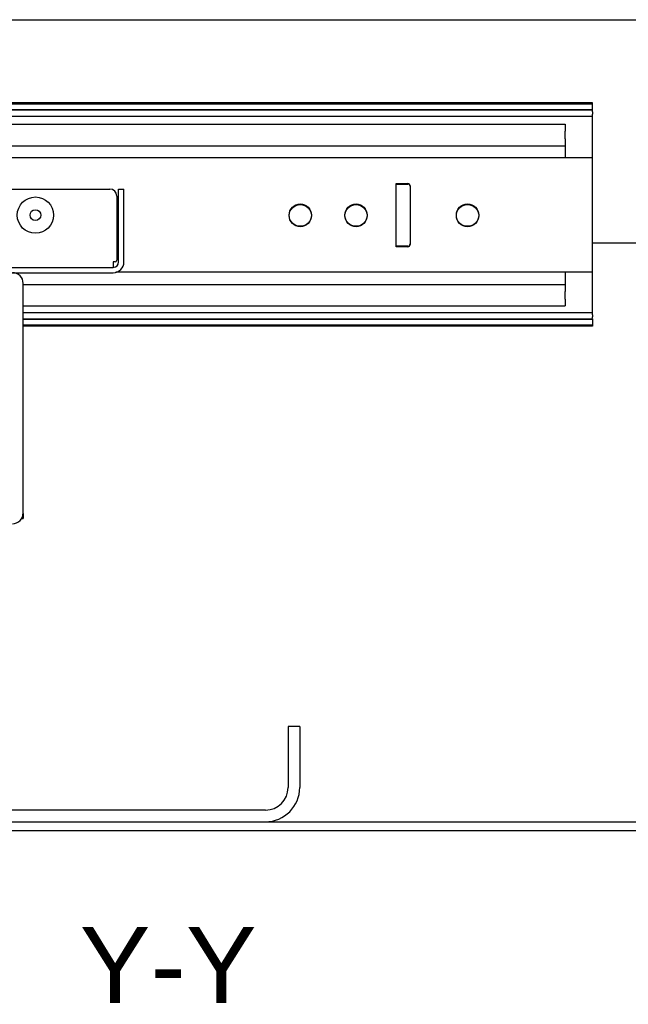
# Model space of a CAD drawing. Header units: inches. Extents: x 0 to 155, y 0 to 100.
# Tile 91 of 102: x 96.76 to 102.22, y 50.51 to 59.33. Entities that reach past the tile are written whole.
import ezdxf

# ---------------------------------------------------------------- set-up
doc = ezdxf.new("R2010")
doc.units = ezdxf.units.IN
doc.header["$LTSCALE"] = 8.5
doc.header["$MEASUREMENT"] = 0
doc.layers.get('0').update_dxf_attribs({"linetype": 'CONTINUOUS'})
doc.layers.add('DIMENSIONS', color=7, linetype='CONTINUOUS')
doc.styles.get("Standard").update_dxf_attribs({"font": 'arial.ttf'})

msp = doc.modelspace()

# ---------------------------------------------------------------- linework, layer by layer
at = {"color": 3, "linetype": 'Continuous'}
for p, q in [((87.3958, 59.3349), (102.8991, 59.3349)), ((87.8975, 58.5299), (101.8975, 58.5299)), ((87.8975, 58.5253), (101.8975, 58.5253)), ((101.8975, 58.5078), (101.8975, 58.5253)), ((87.8975, 58.4707), (101.8975, 58.4707)), ((101.8975, 58.0951), (101.8975, 58.4881)), ((88.0275, 58.3969), (101.6525, 58.3969)), ((101.6525, 58.2673), (101.6525, 58.3349)), ((88.0275, 58.2053), (101.6525, 58.2053)), ((101.8975, 57.3349), (104.8975, 57.3349)), ((101.8975, 56.6898), (101.8975, 57.0701)), ((96.7927, 56.9599), (101.6525, 56.9599)), ((101.6525, 56.8302), (101.6525, 56.8979)), ((96.7927, 56.7682), (101.6525, 56.7682)), ((96.7927, 56.7112), (101.8975, 56.7112)), ((96.7927, 56.6532), (101.8975, 56.6532)), ((96.7927, 56.6486), (101.8975, 56.6486)), ((101.8975, 56.66), (101.8975, 56.6699))]:
    msp.add_line(p, q, dxfattribs=at)
at = {"color": 7, "linetype": 'Continuous'}
for p, q in [((101.8975, 58.591), (87.8975, 58.591)), ((87.8975, 58.5849), (101.8975, 58.5849)), ((87.8975, 58.5803), (101.8975, 58.5803)), ((101.8975, 58.5253), (101.8975, 58.591)), ((101.8975, 58.5078), (101.8975, 58.4881)), ((101.6525, 58.3969), (101.6525, 58.3349)), ((101.6525, 58.2673), (101.6525, 58.0951)), ((101.8975, 58.0951), (88.29, 58.0951)), ((101.8975, 57.0701), (101.8975, 58.0951)), ((100.1375, 57.8661), (100.2425, 57.8661)), ((100.1375, 57.2996), (100.1375, 57.8661)), ((100.1375, 57.8616), (100.2425, 57.8616)), ((100.2625, 57.8461), (100.2625, 57.3196)), ((86.7, 57.8166), (97.5695, 57.8166)), ((97.632, 57.7541), (97.632, 57.1782)), ((97.6487, 57.8166), (97.6967, 57.8166)), ((97.6487, 57.1626), (97.6487, 57.8166)), ((97.6967, 57.1626), (97.6967, 57.8166)), ((100.2425, 57.3041), (100.1375, 57.3041)), ((100.2425, 57.2996), (100.1375, 57.2996)), ((86.6677, 57.1146), (97.6007, 57.1146)), ((97.6163, 57.1626), (97.6007, 57.1626)), ((97.6007, 57.1626), (97.6007, 57.1146)), ((86.6677, 57.0666), (97.6007, 57.0666)), ((101.8975, 57.0701), (97.6249, 57.0701)), ((101.6525, 57.0701), (101.6525, 56.8979)), ((96.7927, 54.9126), (96.7927, 56.9706)), ((101.6525, 56.8302), (101.6525, 56.7682)), ((101.8975, 56.6898), (101.8975, 56.6699)), ((96.7927, 56.5983), (101.8975, 56.5983)), ((96.7927, 56.5937), (101.8975, 56.5937)), ((101.8975, 56.5863), (96.7927, 56.5863)), ((101.8975, 56.6532), (101.8975, 56.5863)), ((96.7927, 54.9091), (96.7927, 54.8616)), ((96.7781, 54.8616), (96.7927, 54.8616)), ((99.2725, 52.9986), (99.1685, 52.9986)), ((99.1685, 52.9986), (99.1685, 52.4517)), ((99.2725, 52.9986), (99.2725, 52.4517)), ((98.9654, 52.2486), (91.3296, 52.2486)), ((83.1805, 52.1446), (107.1145, 52.1446)), ((83.1805, 52.0666), (107.1145, 52.0666))]:
    msp.add_line(p, q, dxfattribs=at)
for centre, radius in [((96.9025, 57.5826), 0.163), ((99.2775, 57.5826), 0.1), ((99.2775, 57.5781), 0.1), ((99.7775, 57.5826), 0.1), ((99.7775, 57.5781), 0.1), ((100.7775, 57.5826), 0.1), ((100.7775, 57.5781), 0.1), ((96.9025, 57.5826), 0.0485)]:
    msp.add_circle(centre, radius, dxfattribs=at)
for centre, radius, start, end in [((100.2425, 57.8461), 0.02, 0, 90), ((100.2425, 57.8416), 0.02, 0, 90), ((97.5695, 57.7541), 0.0625, 0, 90), ((100.2425, 57.3241), 0.02, 270, 360), ((100.2425, 57.3196), 0.02, 270, 360), ((97.6007, 57.1626), 0.096, 270, 360), ((97.6007, 57.1626), 0.048, 270, 360), ((97.6163, 57.1782), 0.0156, 270, 360), ((96.6967, 56.9706), 0.096, 0, 90), ((96.6967, 54.9126), 0.096, 270, 360), ((98.9654, 52.4517), 0.3071, 270, 360), ((98.9654, 52.4517), 0.2031, 270, 360)]:
    msp.add_arc(centre, radius, start, end, dxfattribs=at)

# ---------------------------------------------------------------- texts
at = {"layer": 'DIMENSIONS', "color": 2, "linetype": 'Continuous', "insert": (95.7119, 51.2016), "char_height": 0.681818, "width": 6.3366, "attachment_point": 2, "line_spacing_factor": 0.9}
msp.add_mtext('SECTION  Y-Y', dxfattribs=at)

doc.saveas('drawing.dxf')
